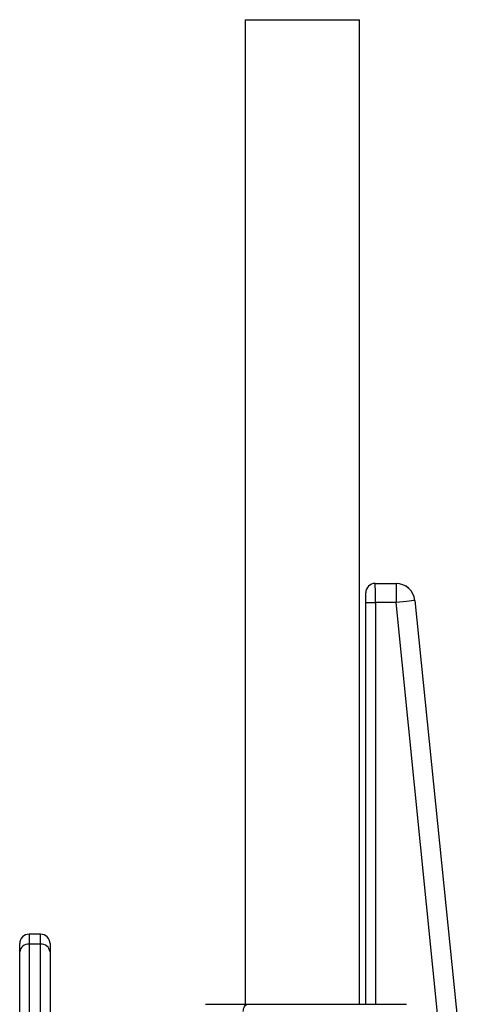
# Model space of a CAD drawing. Header units: millimetres. Extents: x 11 to 1572, y 8 to 2126.
# Tile 16 of 19: x 876 to 1113, y 628 to 1148. Entities that reach past the tile are written whole.
import ezdxf

# ---------------------------------------------------------------- set-up
doc = ezdxf.new("R2010")
doc.units = ezdxf.units.MM

msp = doc.modelspace()

# ---------------------------------------------------------------- linework, layer by layer
at = {"color": 7, "linetype": 'Continuous', "lineweight": 25}
for p, q in [((994.6, 1147.73), (994.6, 628.28)), ((994.6, 1147.73), (1054.9, 1147.73)), ((1054.9, 628.28), (1054.9, 1147.73)), ((1063.25, 850.31), (1074.21, 850.31)), ((1063.25, 850.31), (1063.25, 850.31)), ((1063.25, 850.31), (1074.21, 850.31)), ((1074.21, 850.31), (1074.21, 840.31)), ((1074.21, 850.31), (1074.21, 850.31)), ((1058.25, 845.31), (1058.25, 845.31)), ((1058.25, 628.28), (1058.25, 845.31)), ((1058.33, 840.31), (1063.33, 840.31)), ((1074.21, 840.31), (1063.33, 840.31)), ((1084.16, 841.32), (1084.15, 841.32)), ((1084.16, 841.32), (1113.39, 552.66)), ((886.75, 665.28), (880.75, 665.28)), ((875.75, 655.96), (875.75, 660.28)), ((880.75, 659.97), (880.75, 555.25)), ((886.75, 659.97), (880.75, 659.97)), ((886.75, 599.26), (886.75, 659.97)), ((891.75, 660.28), (891.75, 655.96)), ((875.75, 551.23), (875.75, 655.96)), ((891.75, 655.96), (891.75, 621.28)), ((973.7, 628.28), (995.99, 628.28)), ((995.99, 628.28), (1014.13, 628.28)), ((1014.13, 628.28), (1056.39, 628.28)), ((1056.39, 628.28), (1072.12, 628.28)), ((1072.12, 628.28), (1079.66, 628.28))]:
    msp.add_line(p, q, dxfattribs=at)
at = {"color": 8, "linetype": 'Continuous', "lineweight": 25}
for p, q in [((1058.33, 628.28), (1058.33, 840.31)), ((1063.33, 840.31), (1063.33, 628.28)), ((1103.28, 553.28), (1074.21, 840.31)), ((1084.15, 841.32), (1113.39, 552.66)), ((880.75, 665.28), (880.75, 659.97)), ((886.75, 659.97), (886.75, 665.28))]:
    msp.add_line(p, q, dxfattribs=at)
at = {"color": 7, "linetype": 'Continuous', "lineweight": 25, "flags": 128}
for points in [[(1084.15, 841.32), (1083.93, 841.3), (1083.35, 841.24), (1082.42, 841.14), (1081.18, 841.02), (1079.68, 840.86), (1077.97, 840.69), (1076.13, 840.5), (1074.21, 840.31)], [(993.64, 624.42), (993.7, 625.18), (993.85, 625.91), (994.07, 626.58), (994.36, 627.16), (994.71, 627.64), (995.11, 627.99), (995.54, 628.21), (995.99, 628.28)]]:
    msp.add_lwpolyline(points, dxfattribs=at)
at = {"color": 7, "linetype": 'Continuous', "lineweight": 25}
for centre, radius, start, end in [((1063.25, 845.31), 5, 90.0197, 179.9801), ((1074.2, 840.31), 10, 5.8014, 89.9821), ((880.75, 660.28), 5, 90, 180), ((886.75, 660.28), 5, 0, 90), ((880.3, 655.4), 4.59, 84.4573, 173.0953), ((887.19, 655.4), 4.59, 6.9047, 95.5427)]:
    msp.add_arc(centre, radius, start, end, dxfattribs=at)
for centre, major_axis, ratio, start_param, end_param in [((1063.25, 845.31), (-3.54, 3.54), 0.999695, 5.497939, 7.068431), ((1063.25, 840.31), (0, 10), 0.008728, 4.712389, 6.265732), ((1074.21, 840.31), (6.71, 7.42), 0.999723, 5.548393, 7.017978), ((1058.25, 840.31), (0, 5), 0.017455, 4.712389, 6.265732)]:
    msp.add_ellipse(centre, major_axis=major_axis, ratio=ratio, start_param=start_param, end_param=end_param, dxfattribs=at)

doc.saveas('drawing.dxf')
